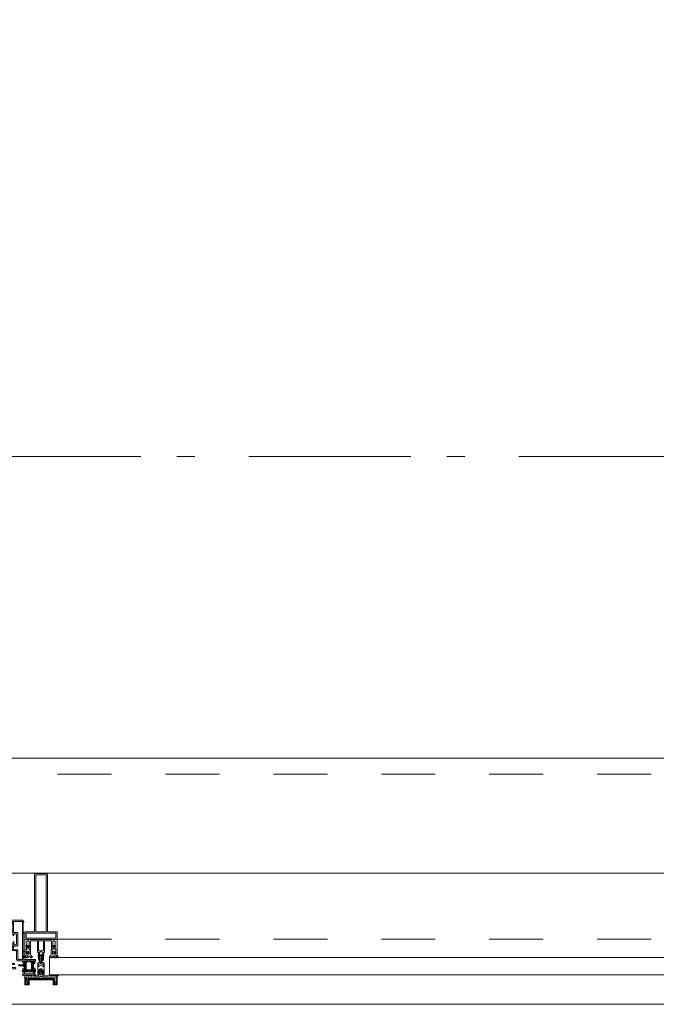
# Model space of a CAD drawing. Header units: millimetres. Extents: x -75976 to 232306, y 42824 to 140527.
# Tile 115 of 199: x 225504 to 226487, y 50775 to 52294. Entities that reach past the tile are written whole.
import ezdxf

# ---------------------------------------------------------------- set-up
doc = ezdxf.new("R2010")
doc.units = ezdxf.units.MM
doc.header["$LTSCALE"] = 400
doc.linetypes.add('STYLE_01', pattern=[0.416641, 0.208282, -0.208359])
doc.linetypes.add('STYLE_06', pattern=[1.041641, 0.625, -0.208282, 0.069427, -0.138931])
doc.layers.add('mat-glas', color=140, linetype='Continuous', lineweight=15)
doc.layers.add('None', color=7, linetype='Continuous', lineweight=9)
doc.styles.get("Standard").update_dxf_attribs({"font": 'arial.ttf'})

# ---------------------------------------------------------------- blocks, each defined once
blk = doc.blocks.new('30010-0')
at = {"layer": 'None', "color": 8, "linetype": 'Continuous', "lineweight": 5}
for p, q in [((3, 20), (3, 22)), ((3, 11), (3, 18)), ((4, 6), (4, 22)), ((5, 6), (5, 22)), ((6, 18), (6, 22)), ((7, 20), (7, 22)), ((8, 21), (8, 22)), ((12, 21), (12, 22)), ((13, 20), (13, 22)), ((14, 6), (14, 22)), ((15, 6), (15, 22)), ((16, 6), (16, 22)), ((17, 20), (17, 22)), ((17, 13), (17, 17)), ((18, 14), (18, 16)), ((19, 14), (19, 16)), ((20, 14), (20, 16)), ((21, 14), (21, 16)), ((22, 15), (22, 16)), ((23, 15), (23, 16)), ((24, 14), (24, 16)), ((25, 15), (25, 16)), ((3, 6), (3, 9)), ((6, 6), (6, 11)), ((8, 6), (8, 7)), ((12, 6), (12, 7)), ((13, 6), (13, 8)), ((17, 6), (17, 9))]:
    blk.add_line(p, q, dxfattribs=at)
at = {"layer": 'None', "color": 8, "linetype": 'Continuous', "lineweight": 5, "flags": 128}
for points in [[(20, 22), (27, 22), (28, 23), (29, 24), (29, 37), (30, 38), (34, 38), (35, 38), (36, 39), (36, 39), (36, 40), (36, 40), (36, 40), (35, 40), (35, 40), (35, 43), (36, 44), (37, 44), (38, 45), (37, 45), (35, 45), (35, 50), (34, 52), (33, 52), (33, 48), (32, 47), (30, 47), (29, 48), (29, 63), (30, 64), (32, 64), (33, 63), (33, 61), (34, 61), (35, 62), (35, 68), (37, 68), (38, 69), (37, 70), (35, 70), (35, 80), (36, 80), (36, 80), (37, 80), (37, 81), (35, 81), (35, 83), (50, 83), (50, 81), (49, 81), (49, 80), (49, 80), (50, 80), (50, 79), (51, 79), (51, 79), (52, 79), (52, 80), (51, 80), (51, 81), (52, 81), (52, 83), (54, 83), (54, 81), (54, 81), (54, 80), (54, 80), (54, 79), (54, 79), (55, 79), (55, 83), (55, 84), (54, 85), (20, 85), (19, 84), (18, 83), (18, 82), (19, 82), (19, 66), (18, 66), (18, 65), (19, 65), (19, 37), (18, 37), (18, 36), (19, 36), (19, 25), (18, 24), (1, 24), (0, 24), (0, 22), (0, 22), (1, 21), (1, 21), (1, 18), (2, 18), (2, 18), (3, 19), (3, 20), (3, 20), (3, 20), (3, 20), (2, 20), (2, 20), (2, 22), (1, 22), (2, 22), (8, 22), (8, 23), (9, 22), (9, 22), (9, 22), (7, 21), (6, 20), (7, 20), (10, 21), (13, 20), (14, 20), (13, 21), (12, 21), (12, 21), (11, 22), (11, 22), (11, 22), (12, 23), (12, 22), (19, 22), (19, 22), (18, 22), (18, 20), (18, 20), (18, 20), (17, 20), (17, 20), (17, 20), (17, 19), (18, 18), (18, 18), (19, 18), (20, 21), (20, 21), (20, 22)], [(27, 65), (27, 46), (28, 45), (33, 45), (34, 44), (34, 40), (33, 39), (28, 39), (27, 38), (27, 25), (26, 24), (21, 24), (20, 25), (20, 82), (21, 83), (33, 83), (34, 82), (34, 67), (33, 66), (28, 66)], [(9, 7), (9, 7), (8, 6), (2, 6), (2, 8), (2, 9), (3, 9), (3, 9), (3, 9), (3, 10), (3, 11), (3, 18), (3, 19), (3, 20), (3, 20), (3, 20), (3, 20), (2, 20), (2, 20), (2, 22), (8, 22), (9, 22), (9, 22), (7, 20), (6, 19), (6, 18), (6, 11), (6, 9), (7, 8), (7, 6)], [(17, 5), (17, 2), (3, 2), (3, 5)]]:
    blk.add_lwpolyline(points, close=True, dxfattribs=at)
for points in [[(12, 7), (12, 6), (18, 6), (18, 8), (18, 9), (18, 9), (17, 9), (17, 9), (17, 9), (17, 10), (17, 11), (17, 13), (18, 14), (20, 14), (23, 15), (23, 15), (23, 15), (23, 14), (25, 15), (26, 15), (26, 16), (26, 16), (26, 16), (18, 16), (18, 17), (17, 18), (17, 19), (17, 20), (17, 20), (18, 20), (18, 20), (18, 20), (18, 22), (12, 22), (12, 22), (12, 22), (13, 20), (14, 19), (14, 18), (14, 11), (14, 9), (13, 8), (12, 7)], [(20, 6), (20, 7), (20, 7), (20, 8), (19, 11), (18, 11), (18, 11), (17, 10), (17, 9), (17, 9), (18, 9), (18, 9), (18, 9), (18, 9), (18, 7), (19, 7), (19, 6), (12, 6), (12, 6), (11, 6), (11, 7), (11, 7), (13, 8), (14, 9), (13, 9), (10, 8), (7, 9), (6, 9), (7, 8), (8, 7), (8, 7), (9, 7), (9, 7), (9, 6), (8, 6), (8, 6), (2, 6), (1, 7), (2, 7), (2, 9), (2, 9), (3, 9), (3, 9), (3, 9), (3, 10), (2, 11), (2, 11), (1, 11), (0, 8), (1, 7), (0, 7), (0, 6), (0, 5), (1, 5), (1, 5), (2, 4), (2, 2), (1, 2), (0, 1), (0, 0), (1, 0), (20, 0), (20, 0), (20, 1), (19, 2), (19, 2), (19, 4), (19, 5), (19, 5), (20, 5), (20, 5), (20, 6)]]:
    blk.add_lwpolyline(points, dxfattribs=at)
blk = doc.blocks.new('30009-0')
at = {"layer": 'None', "color": 8, "linetype": 'Continuous', "lineweight": 5, "flags": 128}
for points in [[(32, 24), (34, 24), (34, 23), (34, 22), (35, 22), (36, 22), (37, 22), (37, 23), (36, 23), (36, 26), (45, 26), (45, 23), (44, 23), (44, 22), (45, 22), (47, 22), (47, 64), (46, 65), (45, 65), (21, 65), (20, 64), (20, 56), (20, 56), (22, 56), (22, 57), (22, 59), (23, 59), (23, 61), (22, 61), (22, 61), (22, 63), (22, 64), (27, 64), (28, 63), (28, 61), (27, 61), (26, 61), (26, 59), (28, 59), (28, 46), (28, 46), (28, 45), (28, 32), (22, 32), (22, 34), (22, 34), (20, 34), (20, 34), (20, 32), (12, 32), (11, 32), (11, 31), (12, 30), (13, 30), (13, 31), (16, 31), (17, 30), (17, 26), (16, 25), (16, 25), (11, 25), (11, 26), (11, 26), (10, 25), (10, 24), (10, 24), (11, 24), (12, 23), (12, 23), (12, 22), (13, 20), (13, 19), (14, 19), (15, 20), (15, 21), (15, 21), (14, 21), (14, 21), (14, 22), (14, 22), (13, 23), (13, 23), (13, 24), (19, 24), (20, 24), (20, 24), (20, 23), (20, 23), (19, 22), (18, 21), (18, 21), (22, 22), (25, 21), (25, 21), (24, 22), (23, 23), (23, 23), (23, 23), (23, 23), (23, 24), (23, 24), (24, 24), (30, 24), (30, 23), (30, 23), (29, 22), (28, 21), (28, 20), (29, 19), (30, 19), (30, 20), (31, 22), (31, 23), (31, 23), (32, 24)], [(20, 23), (20, 24), (20, 24), (14, 24), (14, 22), (14, 22), (14, 21), (14, 21), (15, 21), (15, 21), (14, 19), (14, 12), (15, 11), (15, 10), (15, 10), (14, 10), (14, 10), (14, 10), (14, 10), (14, 8), (20, 8), (20, 8), (20, 8), (18, 10), (18, 8), (18, 10), (18, 11), (17, 12), (17, 20), (17, 21), (18, 21), (20, 23)], [(23, 23), (23, 24), (23, 24), (29, 24), (29, 22), (29, 22), (29, 21), (29, 21), (28, 21), (28, 21), (29, 19), (29, 12), (28, 11), (28, 10), (28, 10), (29, 10), (29, 10), (29, 10), (29, 10), (29, 8), (23, 8), (23, 8), (23, 8), (25, 10), (25, 8), (25, 10), (26, 11), (26, 12), (26, 20), (26, 21), (25, 21), (23, 23)], [(11, 8), (9, 8), (8, 8), (2, 8), (2, 8), (2, 7), (3, 6), (3, 6), (3, 7), (6, 7), (7, 6), (7, 2), (6, 2), (2, 2), (2, 2), (1, 2), (0, 1), (0, 1), (1, 0), (31, 0), (32, 1), (32, 8), (31, 8), (31, 9), (31, 9), (30, 12), (30, 12), (29, 12), (28, 11), (28, 10), (29, 10), (29, 10), (29, 10), (29, 10), (30, 9), (30, 8), (30, 8), (24, 8), (23, 7), (23, 8), (23, 8), (23, 8), (24, 9), (25, 10), (25, 10), (22, 9), (18, 10), (18, 10), (19, 9), (20, 9), (20, 9), (20, 8), (20, 8), (20, 8), (20, 7), (19, 8), (13, 8), (13, 8), (13, 9), (14, 10), (14, 10), (14, 10), (14, 10), (15, 10), (15, 11), (14, 12), (13, 12), (13, 12), (12, 9), (12, 9), (12, 8), (11, 8)], [(8, 2), (8, 6), (30, 6), (30, 2), (8, 2)]]:
    blk.add_lwpolyline(points, dxfattribs=at)
blk.add_lwpolyline([(30, 32), (30, 63), (31, 64), (44, 64), (45, 63), (45, 28), (44, 27), (35, 27), (34, 26), (33, 25), (19, 25), (18, 26), (18, 29), (19, 30), (28, 30), (29, 31)], close=True, dxfattribs=at)
blk = doc.blocks.new('*U431')
at = {"layer": 'None', "color": 4, "linetype": 'Continuous', "lineweight": 15}
blk.add_line((55773.1, -35284.5), (55772.1, -35283.5), dxfattribs=at)
at = {"layer": 'None', "color": 7, "xscale": -1}
for name, p in [('30010-0', (55837.1, -35310.5)), ('30009-0', (55807.1, -35300.5))]:
    blk.add_blockref(name, p, dxfattribs=at)
blk = doc.blocks.new('*U432')
at = {"layer": 'None', "color": 8, "lineweight": 5, "flags": 128}
for points in [[(55820.7, -35271.3), (55820.7, -35255.5), (55822.6, -35255.5), (55868.8, -35255.5), (55870.7, -35255.5), (55870.7, -35271.3), (55867.9, -35271.3), (55867.9, -35266.7), (55868.4, -35266.7), (55868.4, -35265.3), (55867.9, -35265.3), (55867.9, -35263.4), (55867.6, -35263.2), (55867.6, -35259), (55867.6, -35259, 0.414214), (55865.9, -35257.3), (55865.9, -35257.3), (55865.9, -35257.3, 0.414214), (55864.2, -35259), (55864.2, -35263.2), (55863.9, -35263.4), (55863.9, -35265.3), (55863.4, -35265.3), (55863.4, -35266.7), (55863.9, -35266.7), (55863.9, -35271.3), (55862.1, -35271.3), (55862.1, -35258.5), (55862.1, -35258.5, 0.414214), (55860.9, -35257.3), (55860.9, -35257.3), (55852.3, -35257.3), (55852.3, -35257.3, 0.414214), (55851.1, -35258.5), (55851.1, -35275.5), (55849.7, -35275.5), (55849.7, -35278.3), (55850.1, -35278.7), (55849.7, -35279.1), (55849.7, -35279.7), (55850.1, -35280.1), (55849.7, -35280.5), (55849.7, -35281.1), (55850.1, -35281.5), (55849.7, -35282.5), (55849.7, -35287.3), (55848, -35287.3), (55848, -35276.5), (55848, -35276.5, 0.414214), (55845.8, -35274.3), (55845.7, -35274.3), (55845.7, -35274.3, 0.414214), (55843.5, -35276.5), (55843.5, -35287.3), (55841.8, -35287.3), (55841.8, -35282.5), (55841.4, -35281.5), (55841.8, -35281.1), (55841.8, -35280.5), (55841.4, -35280.1), (55841.8, -35279.7), (55841.8, -35279.1), (55841.4, -35278.7), (55841.8, -35278.3), (55841.8, -35275.5), (55840.4, -35275.5), (55840.4, -35258.5), (55840.4, -35258.5, 0.414214), (55839.2, -35257.3), (55839.2, -35257.3), (55830.6, -35257.3), (55830.6, -35257.3, 0.414214), (55829.4, -35258.5), (55829.4, -35271.3), (55827.5, -35271.3), (55827.5, -35266.7), (55828, -35266.7), (55828, -35265.3), (55827.5, -35265.3), (55827.5, -35263.4), (55827.3, -35263.2), (55827.3, -35259), (55827.3, -35259, 0.414214), (55825.6, -35257.3), (55825.6, -35257.3), (55825.6, -35257.3, 0.414214), (55823.9, -35259), (55823.9, -35263.2), (55823.6, -35263.4), (55823.6, -35265.3), (55823.1, -35265.3), (55823.1, -35266.7), (55823.6, -35266.7), (55823.6, -35271.3)], [(55830.9, -35283.5), (55830.9, -35283.5, 0.390793), (55832.5, -35282.2), (55832.5, -35282.2, 0.390793), (55831.3, -35280.5), (55831.3, -35280.5, -0.352623), (55829.7, -35278.6), (55829.7, -35271.8), (55829.7, -35271.8, 0.414214), (55829.4, -35271.5), (55828.2, -35271.5), (55827.7, -35271.7), (55827.7, -35271.7, -0.520293), (55827.4, -35271.5), (55827.4, -35268.8), (55827.5, -35268.7), (55827.5, -35266.7), (55827.5, -35266.7, -0.577863), (55827.6, -35266.4), (55827.7, -35266.4), (55827.7, -35266.4, 0.366605), (55828, -35266.2), (55828, -35266.2, 0.366605), (55827.8, -35265.8), (55827.8, -35265.8, -0.130834), (55826.5, -35264.8), (55826.5, -35264.8, 0.439074), (55825, -35264.8), (55825, -35264.8, -0.133252), (55823.7, -35265.8), (55823.7, -35265.8, 0.366605), (55823.5, -35266.2), (55823.5, -35266.2, 0.366605), (55823.8, -35266.4), (55823.9, -35266.4), (55823.9, -35266.4, -0.577455), (55823.9, -35266.7), (55823.9, -35268.7), (55824.1, -35268.8), (55824.1, -35271.5), (55824.1, -35271.5, -0.52048), (55823.8, -35271.7), (55823.3, -35271.5), (55821, -35271.5), (55821, -35271.5, 0.414214), (55820.7, -35271.8), (55820.7, -35279.6), (55820.7, -35279.6, -0.255976), (55819.8, -35281.3), (55819.8, -35281.3, 0.749676), (55820.5, -35283.5), (55824.5, -35283.5), (55824.5, -35283.5, 0.414214), (55826.5, -35281.5), (55826.5, -35281.5, -0.402808), (55827, -35281), (55827, -35281, -0.402808), (55827.5, -35281.5), (55827.5, -35281.5, 0.233259), (55827.8, -35281.8), (55831.1, -35282.3), (55831.1, -35282.3, -0.419014), (55831.2, -35282.4), (55831.2, -35282.4, -0.419014), (55831.1, -35282.5), (55829.8, -35282.5), (55829.8, -35282.5, 0.414214), (55829.3, -35283), (55829.3, -35283, 0.414214), (55829.8, -35283.5)], [(55824.7, -35266.5, -0.29188), (55824.9, -35266), (55825.4, -35265.6), (55825.4, -35265.6, -0.344328), (55826, -35265.6), (55826.5, -35266), (55826.5, -35266, -0.29188), (55826.7, -35266.5), (55826.3, -35268.2), (55826.3, -35268.2, -0.348796), (55825.7, -35268.7), (55825.7, -35268.7, -0.348796), (55825.1, -35268.2), (55824.7, -35266.5)], [(55860.6, -35283.5), (55860.6, -35283.5, -0.390793), (55859, -35282.2), (55859, -35282.2, -0.390793), (55860.2, -35280.5), (55860.2, -35280.5, 0.352623), (55861.7, -35278.6), (55861.7, -35271.8), (55861.7, -35271.8, -0.414214), (55862, -35271.5), (55863.3, -35271.5), (55863.8, -35271.7), (55863.8, -35271.7, 0.520293), (55864.1, -35271.5), (55864.1, -35268.8), (55863.9, -35268.7), (55863.9, -35266.7), (55863.9, -35266.7, 0.577863), (55863.9, -35266.4), (55863.8, -35266.4), (55863.8, -35266.4, -0.366605), (55863.5, -35266.2), (55863.5, -35266.2, -0.366605), (55863.7, -35265.8), (55863.7, -35265.8, 0.130834), (55865, -35264.8), (55865, -35264.8, -0.439074), (55866.5, -35264.8), (55866.5, -35264.8, 0.133252), (55867.8, -35265.8), (55867.8, -35265.8, -0.366605), (55868, -35266.2), (55868, -35266.2, -0.366605), (55867.7, -35266.4), (55867.6, -35266.4), (55867.6, -35266.4, 0.577455), (55867.5, -35266.7), (55867.5, -35268.7), (55867.4, -35268.8), (55867.4, -35271.5), (55867.4, -35271.5, 0.52048), (55867.7, -35271.7), (55868.2, -35271.5), (55870.4, -35271.5), (55870.4, -35271.5, -0.414214), (55870.7, -35271.8), (55870.7, -35279.6), (55870.7, -35279.6, 0.255976), (55871.7, -35281.3), (55871.7, -35281.3, -0.749676), (55871, -35283.5), (55866.9, -35283.5), (55866.9, -35283.5, -0.414214), (55864.9, -35281.5), (55864.9, -35281.5, 0.402808), (55864.5, -35281), (55864.5, -35281, 0.402808), (55863.9, -35281.5), (55863.9, -35281.5, -0.233259), (55863.7, -35281.8), (55860.4, -35282.3), (55860.4, -35282.3, 0.419014), (55860.3, -35282.4), (55860.3, -35282.4, 0.419014), (55860.4, -35282.5), (55861.7, -35282.5), (55861.7, -35282.5, -0.414214), (55862.2, -35283), (55862.2, -35283, -0.414214), (55861.7, -35283.5)], [(55866.7, -35266.5, 0.29188), (55866.5, -35266), (55866, -35265.6), (55866, -35265.6, 0.344328), (55865.4, -35265.6), (55864.9, -35266), (55864.9, -35266, 0.29188), (55864.7, -35266.5), (55865.1, -35268.2), (55865.1, -35268.2, 0.348796), (55865.7, -35268.7), (55865.7, -35268.7, 0.348796), (55866.3, -35268.2), (55866.7, -35266.5)], [(55825, -35280.5), (55825, -35280.5, -0.552342), (55825.6, -35281.7), (55825.6, -35281.7, -0.263556), (55823.9, -35282.7), (55820.4, -35282.7), (55820.4, -35282.7, -0.437017), (55820.1, -35282.4), (55820.1, -35282.4, -0.437017), (55820.4, -35282.1), (55820.4, -35282.1, 0.396568), (55822.1, -35280.8), (55822.1, -35280.8, -0.418874), (55822.6, -35280.3)], [(55822.7, -35274.6), (55822.7, -35274.6, -0.414214), (55823.6, -35273.7), (55823.6, -35273.7, -0.414214), (55824.4, -35274.6), (55824.4, -35277.5), (55824.4, -35277.5, -0.414214), (55823.6, -35278.3), (55823.6, -35278.3, -0.414214), (55822.7, -35277.5)], [(55826.9, -35278.3, -0.414214), (55826, -35277.5), (55826, -35274.6), (55826, -35274.6, -0.414214), (55826.9, -35273.7), (55826.9, -35273.7, -0.414214), (55827.7, -35274.6), (55827.7, -35277.5), (55827.7, -35277.5, -0.414214), (55826.9, -35278.3)], [(55864.6, -35278.3, 0.414214), (55865.4, -35277.5), (55865.4, -35274.6), (55865.4, -35274.6, 0.414214), (55864.6, -35273.7), (55864.6, -35273.7, 0.414214), (55863.7, -35274.6), (55863.7, -35277.5), (55863.7, -35277.5, 0.414214), (55864.6, -35278.3)], [(55866.5, -35280.5), (55866.5, -35280.5, 0.552342), (55865.9, -35281.7), (55865.9, -35281.7, 0.263556), (55867.6, -35282.7), (55871.1, -35282.7), (55871.1, -35282.7, 0.437017), (55871.4, -35282.4), (55871.4, -35282.4, 0.437017), (55871.1, -35282.1), (55871.1, -35282.1, -0.396568), (55869.4, -35280.8), (55869.4, -35280.8, 0.418874), (55868.9, -35280.3)], [(55868.7, -35274.6), (55868.7, -35274.6, 0.414214), (55867.9, -35273.7), (55867.9, -35273.7, 0.414214), (55867, -35274.6), (55867, -35277.5), (55867, -35277.5, 0.414214), (55867.9, -35278.3), (55867.9, -35278.3, 0.414214), (55868.7, -35277.5)]]:
    blk.add_lwpolyline(points, format="xyb", close=True, dxfattribs=at)
blk.add_lwpolyline([(55841.7, -35257.3), (55841.7, -35273), (55849.8, -35273), (55849.8, -35257.3)], close=True, dxfattribs=at)
blk = doc.blocks.new('*U433')
at = {"layer": 'None', "color": 7}
blk.add_blockref('*U432', (0, 0), dxfattribs=at)
blk = doc.blocks.new('*U434')
at = {"layer": 'None', "color": 8, "linetype": 'Continuous', "lineweight": 5, "flags": 128}
for points in [[(55855.7, -35153.5), (55835.7, -35153.5), (55835.7, -35243.5), (55820.7, -35243.5), (55820.7, -35255.5), (55870.7, -35255.5), (55870.7, -35243.5), (55855.7, -35243.5)], [(55853.7, -35155.5), (55853.7, -35243.5), (55837.7, -35243.5), (55837.7, -35155.5)], [(55837.7, -35245.5), (55853.7, -35245.5), (55868.7, -35245.5), (55868.7, -35253.5), (55822.7, -35253.5), (55822.7, -35245.5)]]:
    blk.add_lwpolyline(points, close=True, dxfattribs=at)
blk = doc.blocks.new('*U435')
at = {"layer": 'None', "color": 7}
for name in ['*U434', '*U433']:
    blk.add_blockref(name, (0, 0), dxfattribs=at)
blk = doc.blocks.new('*U436')
at = {"layer": 'None', "color": 8, "linetype": 'Continuous', "lineweight": 5}
for p, q in [((55823.7, -35317.6), (55822.7, -35313.6)), ((55822.7, -35313.6), (55844.7, -35313.6)), ((55822.7, -35318.6), (55823.7, -35317.6)), ((55823.7, -35320.6), (55822.7, -35318.6)), ((55825.7, -35315.6), (55825.7, -35316.6)), ((55865.7, -35315.6), (55825.7, -35315.6)), ((55825.7, -35316.6), (55825.7, -35322.6)), ((55844.7, -35312.6), (55845.7, -35311.6)), ((55844.7, -35313.6), (55844.7, -35312.6)), ((55845.7, -35311.6), (55847.7, -35312.6)), ((55847.7, -35312.6), (55847.7, -35313.6)), ((55847.7, -35313.6), (55869.7, -35313.6)), ((55866.7, -35316.6), (55865.7, -35315.6)), ((55866.7, -35322.6), (55866.7, -35316.6)), ((55869.7, -35313.6), (55868.7, -35317.6)), ((55868.7, -35317.6), (55869.7, -35318.6)), ((55869.7, -35318.6), (55868.7, -35320.6)), ((55823.7, -35321.6), (55823.7, -35320.6)), ((55824.7, -35323.6), (55823.7, -35321.6)), ((55825.7, -35323.6), (55824.7, -35323.6)), ((55825.7, -35322.6), (55825.7, -35323.6)), ((55866.7, -35323.6), (55866.7, -35322.6)), ((55867.7, -35323.6), (55866.7, -35323.6)), ((55868.7, -35320.6), (55867.7, -35321.6)), ((55867.7, -35321.6), (55867.7, -35323.6))]:
    blk.add_line(p, q, dxfattribs=at)
at = {"layer": 'None', "color": 8, "linetype": 'Continuous', "lineweight": 5, "flags": 128}
blk.add_lwpolyline([(55822.7, -35313.6), (55844.7, -35313.6), (55844.7, -35312.6), (55845.7, -35311.6), (55847.7, -35312.6), (55847.7, -35313.6), (55869.7, -35313.6), (55868.7, -35317.6), (55868.7, -35317.6), (55868.7, -35317.6), (55869.7, -35318.6), (55869.7, -35318.6), (55868.7, -35320.6), (55867.7, -35321.6), (55867.7, -35323.6), (55866.7, -35323.6), (55866.7, -35323.6), (55866.7, -35322.6), (55866.7, -35316.6), (55865.7, -35315.6), (55825.7, -35315.6), (55825.7, -35316.6), (55825.7, -35322.6), (55825.7, -35323.6), (55824.7, -35323.6), (55824.7, -35323.6), (55823.7, -35321.6), (55823.7, -35320.6), (55822.7, -35318.6), (55822.7, -35318.6), (55823.7, -35317.6), (55823.7, -35317.6), (55823.7, -35317.6)], close=True, dxfattribs=at)
at = {"layer": 'None', "color": 0, "flags": 1}
blk.add_attdef('GRUPPE', (55822.7, -35331.3), '', height=4.23, dxfattribs=at)
blk = doc.blocks.new('*U437')
at = {"layer": 'None', "color": 8, "linetype": 'Continuous', "lineweight": 5}
for p, q in [((55843.7, -35280.6), (55844.7, -35279.6)), ((55843.7, -35281.6), (55843.7, -35280.6)), ((55843.7, -35283.6), (55843.7, -35281.6)), ((55843.7, -35284.6), (55843.7, -35283.6)), ((55843.7, -35286.6), (55843.7, -35284.6)), ((55843.7, -35288.6), (55843.7, -35286.6)), ((55843.7, -35289.6), (55843.7, -35288.6)), ((55844.7, -35279.6), (55845.7, -35278.6)), ((55845.7, -35279.6), (55844.7, -35280.6)), ((55844.7, -35280.6), (55844.7, -35282.6)), ((55844.7, -35282.6), (55844.7, -35283.6)), ((55844.7, -35283.6), (55844.7, -35284.6)), ((55844.7, -35284.6), (55844.7, -35286.6)), ((55844.7, -35286.6), (55844.7, -35287.6)), ((55844.7, -35287.6), (55844.7, -35288.6)), ((55844.7, -35288.6), (55844.7, -35290.6)), ((55845.7, -35278.6), (55846.7, -35279.6)), ((55846.7, -35280.6), (55845.7, -35279.6)), ((55846.7, -35279.6), (55847.7, -35280.6)), ((55846.7, -35282.6), (55846.7, -35280.6)), ((55846.7, -35283.6), (55846.7, -35282.6)), ((55846.7, -35284.6), (55846.7, -35283.6)), ((55846.7, -35286.6), (55846.7, -35284.6)), ((55846.7, -35288.6), (55846.7, -35286.6)), ((55846.7, -35290.6), (55846.7, -35288.6)), ((55847.7, -35280.6), (55847.7, -35281.6)), ((55847.7, -35281.6), (55847.7, -35283.6)), ((55847.7, -35283.6), (55847.7, -35284.6)), ((55847.7, -35284.6), (55847.7, -35286.6)), ((55847.7, -35286.6), (55847.7, -35288.6)), ((55847.7, -35288.6), (55847.7, -35289.6)), ((55840.7, -35291.6), (55842.7, -35291.6)), ((55840.7, -35308.6), (55840.7, -35291.6)), ((55841.7, -35293.6), (55841.7, -35296.6)), ((55842.7, -35293.6), (55841.7, -35293.6)), ((55841.7, -35296.6), (55842.7, -35297.6)), ((55842.7, -35302.6), (55841.7, -35303.6)), ((55841.7, -35303.6), (55841.7, -35307.6)), ((55842.7, -35291.6), (55843.7, -35290.6)), ((55843.7, -35293.6), (55842.7, -35293.6)), ((55842.7, -35296.6), (55843.7, -35296.6)), ((55842.7, -35297.6), (55842.7, -35296.6)), ((55844.7, -35300.6), (55842.7, -35302.6)), ((55843.7, -35290.6), (55843.7, -35289.6)), ((55845.7, -35292.6), (55843.7, -35293.6)), ((55843.7, -35296.6), (55845.7, -35295.6)), ((55844.7, -35290.6), (55845.7, -35291.6)), ((55846.7, -35300.6), (55844.7, -35300.6)), ((55845.7, -35291.6), (55846.7, -35290.6)), ((55846.7, -35293.6), (55845.7, -35292.6)), ((55845.7, -35295.6), (55847.7, -35296.6)), ((55848.7, -35293.6), (55846.7, -35293.6)), ((55848.7, -35302.6), (55846.7, -35300.6)), ((55847.7, -35289.6), (55847.7, -35290.6)), ((55847.7, -35290.6), (55848.7, -35291.6)), ((55847.7, -35296.6), (55848.7, -35296.6)), ((55848.7, -35291.6), (55850.7, -35291.6)), ((55849.7, -35293.6), (55848.7, -35293.6)), ((55848.7, -35297.6), (55849.7, -35296.6)), ((55848.7, -35296.6), (55848.7, -35297.6)), ((55849.7, -35303.6), (55848.7, -35302.6)), ((55849.7, -35296.6), (55849.7, -35293.6)), ((55849.7, -35307.6), (55849.7, -35303.6)), ((55850.7, -35291.6), (55850.7, -35308.6)), ((55840.7, -35309.6), (55840.7, -35308.6)), ((55841.7, -35309.6), (55840.7, -35309.6)), ((55841.7, -35307.6), (55842.7, -35307.6)), ((55842.7, -35309.6), (55841.7, -35309.6)), ((55842.7, -35307.6), (55842.7, -35308.6)), ((55842.7, -35308.6), (55842.7, -35309.6)), ((55848.7, -35307.6), (55849.7, -35307.6)), ((55848.7, -35308.6), (55848.7, -35307.6)), ((55848.7, -35309.6), (55848.7, -35308.6)), ((55849.7, -35309.6), (55848.7, -35309.6)), ((55850.7, -35309.6), (55849.7, -35309.6)), ((55850.7, -35308.6), (55850.7, -35309.6))]:
    blk.add_line(p, q, dxfattribs=at)
at = {"layer": 'None', "color": 8, "linetype": 'Continuous', "lineweight": 5, "flags": 128}
for points in [[(55850.7, -35291.6), (55850.7, -35308.6), (55850.7, -35309.6), (55849.7, -35309.6), (55848.7, -35309.6), (55848.7, -35308.6), (55848.7, -35307.6), (55848.7, -35307.6), (55849.7, -35307.6), (55849.7, -35303.6), (55848.7, -35302.6), (55846.7, -35300.6), (55844.7, -35300.6), (55842.7, -35302.6), (55841.7, -35303.6), (55841.7, -35307.6), (55842.7, -35307.6), (55842.7, -35307.6), (55842.7, -35308.6), (55842.7, -35309.6), (55841.7, -35309.6), (55840.7, -35309.6), (55840.7, -35308.6), (55840.7, -35291.6), (55842.7, -35291.6), (55843.7, -35290.6), (55843.7, -35289.6), (55843.7, -35288.6), (55843.7, -35286.6), (55843.7, -35284.6), (55843.7, -35284.6), (55843.7, -35284.6), (55843.7, -35283.6), (55843.7, -35281.6), (55843.7, -35280.6), (55844.7, -35279.6), (55844.7, -35279.6), (55845.7, -35278.6), (55846.7, -35279.6), (55846.7, -35279.6), (55847.7, -35280.6), (55847.7, -35281.6), (55847.7, -35283.6), (55847.7, -35284.6), (55847.7, -35284.6), (55847.7, -35284.6), (55847.7, -35286.6), (55847.7, -35288.6), (55847.7, -35289.6), (55847.7, -35290.6), (55848.7, -35291.6)], [(55842.7, -35293.6), (55841.7, -35293.6), (55841.7, -35296.6), (55842.7, -35297.6), (55842.7, -35297.6), (55842.7, -35296.6), (55843.7, -35296.6), (55845.7, -35295.6), (55847.7, -35296.6), (55848.7, -35296.6), (55848.7, -35297.6), (55849.7, -35296.6), (55849.7, -35293.6), (55848.7, -35293.6), (55846.7, -35293.6), (55845.7, -35292.6), (55843.7, -35293.6)]]:
    blk.add_lwpolyline(points, close=True, dxfattribs=at)
blk.add_lwpolyline([(55844.7, -35290.6), (55845.7, -35291.6), (55846.7, -35290.6), (55846.7, -35288.6), (55846.7, -35288.6), (55846.7, -35286.6), (55846.7, -35284.6), (55846.7, -35283.6), (55846.7, -35283.6), (55846.7, -35282.6), (55846.7, -35282.6), (55846.7, -35280.6), (55845.7, -35279.6), (55844.7, -35280.6), (55844.7, -35282.6), (55844.7, -35282.6), (55844.7, -35283.6), (55844.7, -35283.6), (55844.7, -35284.6), (55844.7, -35286.6), (55844.7, -35287.6), (55844.7, -35287.6), (55844.7, -35288.6), (55844.7, -35288.6), (55844.7, -35290.6)], dxfattribs=at)
at = {"layer": 'None', "color": 0, "flags": 1}
blk.add_attdef('GRUPPE', (55840.7, -35317.3), '', height=4.23, dxfattribs=at)
blk = doc.blocks.new('*U438')
at = {"layer": 'None', "color": 8, "linetype": 'Continuous', "lineweight": 5}
for p, q in [((55844.7, -35302.6), (55842.7, -35305.6)), ((55845.7, -35302.6), (55844.7, -35302.6)), ((55844.7, -35304.6), (55845.7, -35303.6)), ((55846.7, -35302.6), (55845.7, -35302.6)), ((55845.7, -35303.6), (55846.7, -35304.6)), ((55848.7, -35305.6), (55846.7, -35302.6)), ((55818.7, -35310.6), (55818.7, -35311.6)), ((55820.7, -35310.6), (55818.7, -35310.6)), ((55818.7, -35311.6), (55819.7, -35311.6)), ((55819.7, -35311.6), (55820.7, -35313.6)), ((55822.7, -35311.6), (55820.7, -35310.6)), ((55820.7, -35313.6), (55843.7, -35313.6)), ((55823.7, -35310.6), (55822.7, -35311.6)), ((55824.7, -35311.6), (55823.7, -35310.6)), ((55825.7, -35310.6), (55824.7, -35311.6)), ((55826.7, -35311.6), (55825.7, -35310.6)), ((55827.7, -35310.6), (55826.7, -35311.6)), ((55828.7, -35310.6), (55827.7, -35310.6)), ((55828.7, -35311.6), (55828.7, -35310.6)), ((55829.7, -35311.6), (55828.7, -35311.6)), ((55829.7, -35310.6), (55829.7, -35311.6)), ((55830.7, -35310.6), (55829.7, -35310.6)), ((55830.7, -35311.6), (55830.7, -35310.6)), ((55831.7, -35311.6), (55830.7, -35311.6)), ((55831.7, -35310.6), (55831.7, -35311.6)), ((55832.7, -35310.6), (55831.7, -35310.6)), ((55834.7, -35311.6), (55832.7, -35310.6)), ((55840.7, -35311.6), (55834.7, -35311.6)), ((55842.7, -35311.6), (55840.7, -35311.6)), ((55841.7, -35305.6), (55842.7, -35306.6)), ((55842.7, -35305.6), (55841.7, -35305.6)), ((55842.7, -35306.6), (55843.7, -35306.6)), ((55843.7, -35308.6), (55842.7, -35310.6)), ((55842.7, -35310.6), (55842.7, -35311.6)), ((55843.7, -35306.6), (55843.7, -35308.6)), ((55843.7, -35313.6), (55844.7, -35312.6)), ((55844.7, -35308.6), (55844.7, -35304.6)), ((55845.7, -35309.6), (55844.7, -35308.6)), ((55844.7, -35312.6), (55845.7, -35311.6)), ((55846.7, -35308.6), (55845.7, -35309.6)), ((55845.7, -35311.6), (55846.7, -35312.6)), ((55846.7, -35304.6), (55846.7, -35308.6)), ((55846.7, -35312.6), (55847.7, -35313.6)), ((55847.7, -35306.6), (55848.7, -35306.6)), ((55847.7, -35308.6), (55847.7, -35306.6)), ((55848.7, -35310.6), (55847.7, -35308.6)), ((55847.7, -35313.6), (55870.7, -35313.6)), ((55849.7, -35305.6), (55848.7, -35305.6)), ((55848.7, -35306.6), (55849.7, -35305.6)), ((55848.7, -35311.6), (55848.7, -35310.6)), ((55850.7, -35311.6), (55848.7, -35311.6)), ((55856.7, -35311.6), (55850.7, -35311.6)), ((55858.7, -35310.6), (55856.7, -35311.6)), ((55859.7, -35310.6), (55858.7, -35310.6)), ((55859.7, -35311.6), (55859.7, -35310.6)), ((55860.7, -35311.6), (55859.7, -35311.6)), ((55860.7, -35310.6), (55860.7, -35311.6)), ((55861.7, -35310.6), (55860.7, -35310.6)), ((55861.7, -35311.6), (55861.7, -35310.6)), ((55862.7, -35311.6), (55861.7, -35311.6)), ((55862.7, -35310.6), (55862.7, -35311.6)), ((55863.7, -35310.6), (55862.7, -35310.6)), ((55864.7, -35311.6), (55863.7, -35310.6)), ((55865.7, -35310.6), (55864.7, -35311.6)), ((55866.7, -35311.6), (55865.7, -35310.6)), ((55867.7, -35310.6), (55866.7, -35311.6)), ((55868.7, -35311.6), (55867.7, -35310.6)), ((55869.7, -35311.6), (55868.7, -35311.6)), ((55870.7, -35310.6), (55869.7, -35311.6)), ((55872.7, -35310.6), (55870.7, -35310.6)), ((55870.7, -35312.6), (55871.7, -35311.6)), ((55870.7, -35313.6), (55870.7, -35312.6)), ((55871.7, -35311.6), (55872.7, -35311.6)), ((55872.7, -35311.6), (55872.7, -35310.6))]:
    blk.add_line(p, q, dxfattribs=at)
at = {"layer": 'None', "color": 8, "linetype": 'Continuous', "lineweight": 5, "flags": 128}
blk.add_lwpolyline([(55870.7, -35313.6), (55870.7, -35312.6), (55871.7, -35311.6), (55872.7, -35311.6), (55872.7, -35310.6), (55872.7, -35310.6), (55872.7, -35310.6), (55872.7, -35310.6), (55872.7, -35310.6), (55872.7, -35310.6), (55870.7, -35310.6), (55869.7, -35311.6), (55868.7, -35311.6), (55867.7, -35310.6), (55867.7, -35310.6), (55867.7, -35310.6), (55867.7, -35310.6), (55867.7, -35310.6), (55866.7, -35311.6), (55866.7, -35311.6), (55866.7, -35311.6), (55866.7, -35311.6), (55866.7, -35311.6), (55865.7, -35310.6), (55865.7, -35310.6), (55865.7, -35310.6), (55865.7, -35310.6), (55865.7, -35310.6), (55864.7, -35311.6), (55864.7, -35311.6), (55864.7, -35311.6), (55864.7, -35311.6), (55863.7, -35310.6), (55863.7, -35310.6), (55863.7, -35310.6), (55863.7, -35310.6), (55862.7, -35310.6), (55862.7, -35311.6), (55862.7, -35311.6), (55861.7, -35311.6), (55861.7, -35311.6), (55861.7, -35310.6), (55861.7, -35310.6), (55861.7, -35310.6), (55860.7, -35310.6), (55860.7, -35310.6), (55860.7, -35311.6), (55860.7, -35311.6), (55859.7, -35311.6), (55859.7, -35311.6), (55859.7, -35311.6), (55859.7, -35310.6), (55859.7, -35310.6), (55858.7, -35310.6), (55858.7, -35310.6), (55858.7, -35310.6), (55858.7, -35310.6), (55856.7, -35311.6), (55850.7, -35311.6), (55848.7, -35311.6), (55848.7, -35310.6), (55847.7, -35308.6), (55847.7, -35306.6), (55847.7, -35306.6), (55847.7, -35306.6), (55848.7, -35306.6), (55848.7, -35306.6), (55849.7, -35305.6), (55848.7, -35305.6), (55846.7, -35302.6), (55845.7, -35302.6), (55844.7, -35302.6), (55842.7, -35305.6), (55841.7, -35305.6), (55842.7, -35306.6), (55842.7, -35306.6), (55843.7, -35306.6), (55843.7, -35306.6), (55843.7, -35306.6), (55843.7, -35308.6), (55842.7, -35310.6), (55842.7, -35311.6), (55840.7, -35311.6), (55834.7, -35311.6), (55832.7, -35310.6), (55832.7, -35310.6), (55832.7, -35310.6), (55832.7, -35310.6), (55831.7, -35310.6), (55831.7, -35310.6), (55831.7, -35311.6), (55831.7, -35311.6), (55831.7, -35311.6), (55830.7, -35311.6), (55830.7, -35310.6), (55830.7, -35310.6), (55829.7, -35310.6), (55829.7, -35310.6), (55829.7, -35310.6), (55829.7, -35311.6), (55829.7, -35311.6), (55828.7, -35311.6), (55828.7, -35311.6), (55828.7, -35310.6), (55827.7, -35310.6), (55827.7, -35310.6), (55827.7, -35310.6), (55827.7, -35310.6), (55826.7, -35311.6), (55826.7, -35311.6), (55826.7, -35311.6), (55826.7, -35311.6), (55826.7, -35311.6), (55825.7, -35310.6), (55825.7, -35310.6), (55825.7, -35310.6), (55825.7, -35310.6), (55825.7, -35310.6), (55824.7, -35311.6), (55824.7, -35311.6), (55824.7, -35311.6), (55824.7, -35311.6), (55824.7, -35311.6), (55823.7, -35310.6), (55823.7, -35310.6), (55823.7, -35310.6), (55823.7, -35310.6), (55823.7, -35310.6), (55822.7, -35311.6), (55822.7, -35311.6), (55820.7, -35310.6), (55818.7, -35310.6), (55818.7, -35310.6), (55818.7, -35310.6), (55818.7, -35310.6), (55818.7, -35310.6), (55818.7, -35310.6), (55818.7, -35311.6), (55819.7, -35311.6), (55820.7, -35313.6), (55843.7, -35313.6), (55843.7, -35313.6), (55844.7, -35312.6), (55845.7, -35311.6), (55846.7, -35312.6), (55847.7, -35313.6), (55847.7, -35313.6), (55870.7, -35313.6)], dxfattribs=at)
blk.add_lwpolyline([(55844.7, -35304.6), (55845.7, -35303.6), (55846.7, -35304.6), (55846.7, -35308.6), (55845.7, -35309.6), (55844.7, -35308.6)], close=True, dxfattribs=at)
at = {"layer": 'None', "color": 0, "flags": 1}
blk.add_attdef('GRUPPE', (55818.7, -35321.3), '', height=4.23, dxfattribs=at)
blk = doc.blocks.new('*U439')
at = {"layer": 'None', "color": 8, "linetype": 'Continuous', "lineweight": 5}
for p, q in [((55820.7, -35313.6), (55820.7, -35325.6)), ((55821.7, -35313.6), (55820.7, -35313.6)), ((55822.7, -35317.6), (55821.7, -35313.6)), ((55821.7, -35317.6), (55822.7, -35317.6)), ((55821.7, -35324.6), (55821.7, -35317.6)), ((55826.7, -35316.6), (55826.7, -35324.6)), ((55865.7, -35316.6), (55826.7, -35316.6)), ((55827.7, -35317.6), (55864.7, -35317.6)), ((55827.7, -35325.6), (55827.7, -35317.6)), ((55864.7, -35317.6), (55864.7, -35325.6)), ((55865.7, -35324.6), (55865.7, -35316.6)), ((55869.7, -35313.6), (55868.7, -35317.6)), ((55868.7, -35317.6), (55869.7, -35318.6)), ((55870.7, -35313.6), (55869.7, -35313.6)), ((55869.7, -35318.6), (55869.7, -35324.6)), ((55870.7, -35325.6), (55870.7, -35313.6)), ((55820.7, -35325.6), (55827.7, -35325.6)), ((55826.7, -35324.6), (55821.7, -35324.6)), ((55864.7, -35325.6), (55870.7, -35325.6)), ((55869.7, -35324.6), (55865.7, -35324.6))]:
    blk.add_line(p, q, dxfattribs=at)
blk.add_lwpolyline([(55870.7, -35313.6), (55869.7, -35313.6), (55868.7, -35317.6), (55869.7, -35318.6), (55869.7, -35324.6), (55865.7, -35324.6), (55865.7, -35316.6), (55826.7, -35316.6), (55826.7, -35324.6), (55821.7, -35324.6), (55821.7, -35317.6), (55822.7, -35317.6), (55821.7, -35313.6), (55820.7, -35313.6), (55820.7, -35325.6), (55827.7, -35325.6), (55827.7, -35317.6), (55864.7, -35317.6), (55864.7, -35325.6), (55870.7, -35325.6)], close=True, dxfattribs=at)
at = {"layer": 'None', "color": 3}
for name in ['*U437', '*U438', '*U436']:
    blk.add_blockref(name, (0, 0), dxfattribs=at)
blk = doc.blocks.new('*U440')
at = {"layer": 'None', "color": 7}
for name in ['*U435', '*U439']:
    blk.add_blockref(name, (0, 0), dxfattribs=at)
blk = doc.blocks.new('*U562')
at = {"layer": 'mat-glas', "color": 140, "linetype": 'Continuous', "lineweight": 15}
blk.add_lwpolyline([(58409.1, -35283), (58409.1, -32723), (58436.1, -32723), (58436.1, -35310), (55859.1, -35310), (55859.1, -35283)], close=True, dxfattribs=at)
at = {"layer": 'None', "color": 43, "linetype": 'Continuous', "lineweight": 9}
for p, q in [((58111.1, -34975.5), (43205.4, -34975.5)), ((58491.1, -35355.5), (43205.4, -35355.5))]:
    blk.add_line(p, q, dxfattribs=at)
at = {"layer": 'None', "color": 8, "linetype": 'Continuous', "lineweight": 5}
blk.add_line((43269.9, -35153), (58279.1, -35153), dxfattribs=at)
at = {"layer": 'None', "color": 8, "linetype": 'STYLE_01', "lineweight": 5}
for points in [[(43205.4, -35000), (58136.1, -35000), (58136.1, -20069.5)], [(43205.4, -35255), (58391.1, -35255), (58391.1, -20069.5)]]:
    blk.add_lwpolyline(points, dxfattribs=at)
at = {"layer": 'None', "color": 7}
for name in ['*U440', '*U431']:
    blk.add_blockref(name, (0, 0), dxfattribs=at)

msp = doc.modelspace()

# ---------------------------------------------------------------- linework, layer by layer
at = {"layer": 'None', "color": 43, "linetype": 'STYLE_06', "lineweight": 9}
msp.add_line((231940.79627, 51620.0182), (198220.89564, 51620.0182), dxfattribs=at)

# ---------------------------------------------------------------- block references
at = {"layer": 'None', "color": 7}
msp.add_blockref('*U562', (169690.79627, 86130.0182), dxfattribs=at)

doc.saveas('drawing.dxf')
